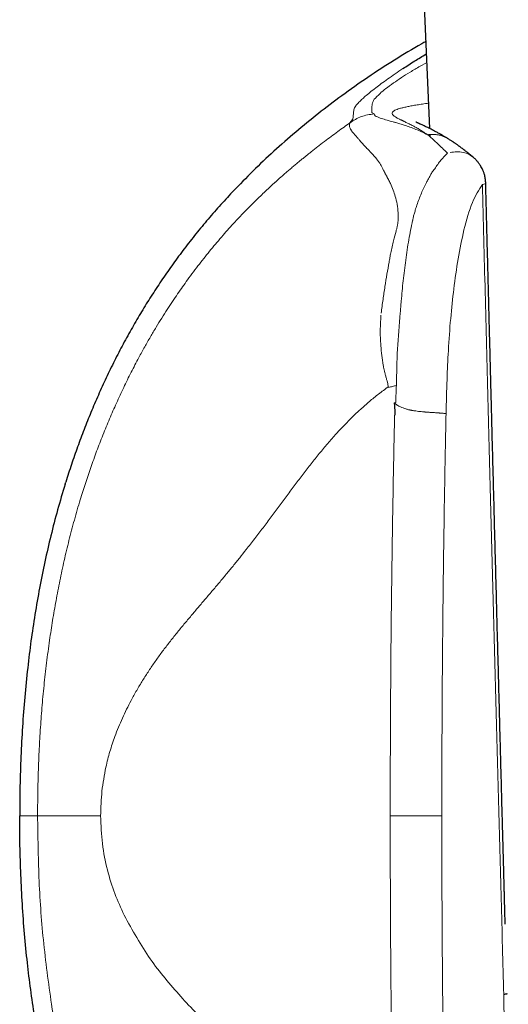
# Model space of a CAD drawing. Header units: millimetres. Extents: x 8 to 913, y 12 to 937.
# Tile 55 of 73: x 500 to 513, y 642 to 669. Entities that reach past the tile are written whole.
import ezdxf

# ---------------------------------------------------------------- set-up
doc = ezdxf.new("R2010")
doc.units = ezdxf.units.MM

msp = doc.modelspace()

# ---------------------------------------------------------------- linework, layer by layer
at = {"color": 7, "linetype": 'Continuous', "lineweight": 30}
for p, q in [((511.108, 669.975), (511.267, 666.299)), ((509.034, 666.46), (509.108, 666.555)), ((511.275, 666.128), (511.277, 666.073)), ((511.784, 666.012), (511.792, 666.007)), ((505.719, 664.504), (505.736, 664.522)), ((501.014, 656.277), (501.033, 656.339))]:
    msp.add_line(p, q, dxfattribs=at)
at = {"color": 252, "linetype": 'Continuous', "lineweight": 0}
for p, q in [((511.187, 668.15), (511.004, 668.051)), ((509.108, 666.555), (509.136, 666.826)), ((511.213, 666.121), (511.243, 666.105)), ((511.243, 666.105), (511.283, 666.068)), ((511.283, 666.068), (511.382, 665.975)), ((510.163, 646.938), (511.616, 646.938)), ((513.359, 641.906), (513.487, 627.418))]:
    msp.add_line(p, q, dxfattribs=at)
at = {"color": 7, "linetype": 'Continuous', "lineweight": 30}
for points, knots in [([(511.161, 668.745), (511.124, 668.725), (510.825, 668.56), (510.279, 668.224), (509.529, 667.738), (508.817, 667.236), (508.141, 666.722), (507.502, 666.2), (506.887, 665.659), (506.296, 665.103), (505.922, 664.715), (505.736, 664.522)], [0, 0, 0, 0, 0.018393, 0.148683, 0.278251, 0.406995, 0.527541, 0.647187, 0.765858, 0.883484, 1, 1, 1, 1]), ([(510.521, 667.984), (510.628, 668.055), (510.829, 668.187), (511.066, 668.331), (511.177, 668.398)], [0, 0, 0, 0, 0.533433, 1, 1, 1, 1]), ([(511.784, 666.013), (511.783, 666.014), (511.766, 666.024), (511.737, 666.042), (511.699, 666.065), (511.669, 666.082), (511.646, 666.096), (511.628, 666.106), (511.613, 666.115), (511.597, 666.124), (511.573, 666.138), (511.538, 666.157), (511.494, 666.182), (511.44, 666.211), (511.378, 666.243), (511.312, 666.277), (511.249, 666.308), (511.194, 666.335), (511.145, 666.358), (511.1, 666.379), (511.058, 666.399), (511.024, 666.414), (510.998, 666.426), (510.978, 666.436), (510.959, 666.444), (510.941, 666.453), (510.923, 666.461), (510.907, 666.469), (510.895, 666.474), (510.888, 666.478), (510.885, 666.479), (510.885, 666.479), (510.885, 666.479)], [0, 0, 0, 0, 0.003123, 0.036663, 0.064647, 0.087133, 0.104163, 0.115932, 0.126997, 0.138657, 0.150907, 0.182441, 0.217255, 0.255306, 0.310321, 0.368415, 0.425537, 0.477402, 0.524652, 0.571895, 0.620131, 0.667876, 0.696553, 0.724275, 0.754055, 0.787482, 0.824543, 0.866223, 0.906976, 0.946825, 0.984535, 1, 1, 1, 1]), ([(512.504, 665.481), (512.491, 665.492), (512.467, 665.513), (512.434, 665.54), (512.407, 665.563), (512.386, 665.58), (512.371, 665.593), (512.356, 665.605), (512.338, 665.619), (512.313, 665.64), (512.278, 665.667), (512.238, 665.699), (512.195, 665.731), (512.156, 665.76), (512.125, 665.784), (512.099, 665.802), (512.077, 665.818), (512.053, 665.835), (512.026, 665.854), (511.999, 665.873), (511.976, 665.888), (511.958, 665.901), (511.942, 665.912), (511.923, 665.924), (511.899, 665.94), (511.869, 665.96), (511.833, 665.983), (511.807, 666), (511.793, 666.008)], [0, 0, 0, 0, 0.052636, 0.097176, 0.133647, 0.162065, 0.182441, 0.196049, 0.221875, 0.256231, 0.299108, 0.362797, 0.421459, 0.474787, 0.521077, 0.552841, 0.580444, 0.613982, 0.654173, 0.694195, 0.730833, 0.753605, 0.774968, 0.801586, 0.837332, 0.882249, 0.936421, 1, 1, 1, 1]), ([(512.851, 664.749), (512.851, 664.758), (512.851, 664.787), (512.847, 664.835), (512.839, 664.892), (512.829, 664.947), (512.817, 664.995), (512.805, 665.036), (512.793, 665.072), (512.778, 665.109), (512.759, 665.152), (512.734, 665.202), (512.705, 665.25), (512.676, 665.293), (512.65, 665.329), (512.624, 665.361), (512.597, 665.391), (512.573, 665.417), (512.548, 665.441), (512.527, 665.461), (512.512, 665.474), (512.506, 665.48)], [0, 0, 0, 0, 0.0324559, 0.1052695, 0.1713696, 0.2420119, 0.3037463, 0.3515732, 0.3951955, 0.4393923, 0.4942174, 0.5662633, 0.6383351, 0.6981781, 0.7506302, 0.7993195, 0.846879, 0.8953408, 0.9270396, 0.971129, 1, 1, 1, 1]), ([(505.719, 664.504), (505.595, 664.371), (505.349, 664.106), (504.995, 663.697), (504.654, 663.282), (504.327, 662.86), (504.015, 662.435), (503.718, 662.007), (503.435, 661.575), (503.163, 661.139), (502.992, 660.843), (502.907, 660.695)], [0, 0, 0, 0, 0.11475, 0.228687, 0.341818, 0.454218, 0.565964, 0.67515, 0.783842, 0.892106, 1, 1, 1, 1]), ([(513.4, 643.881), (513.399, 643.91), (513.397, 643.971), (513.395, 644.06), (513.393, 644.143), (513.391, 644.212), (513.389, 644.267), (513.388, 644.308), (513.387, 644.338), (513.387, 644.364), (513.386, 644.391), (513.385, 644.421), (513.384, 644.453), (513.383, 644.5), (513.381, 644.564), (513.379, 644.646), (513.377, 644.741), (513.374, 644.848), (513.37, 644.969), (513.367, 645.1), (513.363, 645.243), (513.354, 645.571), (513.341, 646.075), (513.321, 646.79), (513.302, 647.531), (513.281, 648.299), (513.261, 649.071), (513.24, 649.849), (513.219, 650.633), (513.199, 651.408), (513.178, 652.179), (513.158, 652.959), (513.137, 653.75), (513.116, 654.55), (513.095, 655.35), (513.074, 656.151), (513.053, 656.948), (513.032, 657.739), (513.017, 658.326), (513.007, 658.712), (513.002, 658.901), (512.997, 659.09), (512.993, 659.277), (512.988, 659.464), (512.983, 659.653), (512.977, 659.857), (512.972, 660.082), (512.965, 660.332), (512.958, 660.601), (512.951, 660.888), (512.943, 661.194), (512.935, 661.519), (512.926, 661.863), (512.916, 662.225), (512.907, 662.606), (512.896, 663.002), (512.886, 663.415), (512.875, 663.844), (512.863, 664.29), (512.855, 664.594), (512.851, 664.749)], [0, 0, 0, 0, 0.004188, 0.008789, 0.012753, 0.016079, 0.018769, 0.02061, 0.021957, 0.023104, 0.02439, 0.025814, 0.027377, 0.029078, 0.032558, 0.036504, 0.040917, 0.046162, 0.051942, 0.058258, 0.06511, 0.072456, 0.105355, 0.137629, 0.175234, 0.21196, 0.24806, 0.286186, 0.323738, 0.36076, 0.397675, 0.43459, 0.472944, 0.511297, 0.54965, 0.588003, 0.626352, 0.664313, 0.701645, 0.710747, 0.719811, 0.728837, 0.737824, 0.746774, 0.755686, 0.764993, 0.776084, 0.788069, 0.800949, 0.814723, 0.829391, 0.844954, 0.861411, 0.878763, 0.897008, 0.916148, 0.935817, 0.956349, 0.977743, 1, 1, 1, 1]), ([(502.907, 660.695), (502.82, 660.539), (502.646, 660.228), (502.401, 659.753), (502.168, 659.274), (501.947, 658.79), (501.739, 658.304), (501.545, 657.817), (501.363, 657.328), (501.191, 656.836), (501.085, 656.505), (501.033, 656.339)], [0, 0, 0, 0, 0.112672, 0.22506, 0.33722, 0.449204, 0.56106, 0.670833, 0.78056, 0.890273, 1, 1, 1, 1]), ([(510.276, 658.569), (510.277, 658.554), (510.28, 658.525), (510.283, 658.483), (510.286, 658.444), (510.288, 658.408), (510.29, 658.376), (510.292, 658.347), (510.293, 658.321), (510.293, 658.291), (510.293, 658.255), (510.289, 658.227), (510.287, 658.213)], [0, 0, 0, 0, 0.127564, 0.245928, 0.355095, 0.455073, 0.545871, 0.6275, 0.699975, 0.763321, 0.885106, 1, 1, 1, 1]), ([(501.014, 656.278), (500.942, 656.038), (500.798, 655.557), (500.61, 654.828), (500.44, 654.094), (500.291, 653.354), (500.161, 652.61), (500.05, 651.862), (499.954, 651.085), (499.873, 650.279), (499.81, 649.446), (499.767, 648.611), (499.74, 647.775), (499.737, 647.217), (499.736, 646.938)], [0, 0, 0, 0, 0.079455, 0.158984, 0.238608, 0.318341, 0.398193, 0.478163, 0.558248, 0.646458, 0.734772, 0.823159, 0.911582, 1, 1, 1, 1]), ([(501.014, 637.599), (500.941, 637.843), (500.794, 638.331), (500.603, 639.07), (500.432, 639.81), (500.282, 640.552), (500.153, 641.297), (500.042, 642.043), (499.947, 642.817), (499.869, 643.617), (499.807, 644.445), (499.766, 645.274), (499.74, 646.106), (499.737, 646.661), (499.736, 646.938)], [0, 0, 0, 0, 0.080949, 0.161507, 0.241757, 0.321771, 0.401616, 0.481352, 0.56103, 0.648666, 0.736342, 0.8241, 0.911977, 1, 1, 1, 1]), ([(513.452, 641.922), (513.452, 641.922), (513.451, 641.921), (513.443, 641.918), (513.426, 641.914), (513.399, 641.91), (513.373, 641.907), (513.359, 641.906)], [0, 0, 0, 0, 0.068694, 0.283817, 0.511674, 0.750948, 1, 1, 1, 1])]:
    msp.add_open_spline(points, degree=3, knots=knots, dxfattribs=at)
at = {"color": 252, "linetype": 'Continuous', "lineweight": 0}
for points, knots in [([(509.358, 667.11), (509.39, 667.14), (509.453, 667.198), (509.587, 667.309), (509.784, 667.465), (510.069, 667.678), (510.373, 667.884), (510.521, 667.984)], [0, 0, 0, 0, 0.171883, 0.337058, 0.496428, 0.753798, 1, 1, 1, 1]), ([(511.004, 668.051), (510.908, 667.995), (510.712, 667.88), (510.464, 667.722), (510.228, 667.56), (510.016, 667.405), (509.925, 667.327), (509.876, 667.285)], [0, 0, 0, 0, 0.155294, 0.319376, 0.496351, 0.733224, 1, 1, 1, 1]), ([(509.876, 667.285), (509.814, 667.225), (509.689, 667.103), (509.672, 667.045), (509.663, 667.016)], [0, 0, 0, 0, 0.4967772, 1, 1, 1, 1]), ([(509.136, 666.826), (509.143, 666.843), (509.155, 666.874), (509.192, 666.933), (509.25, 667.005), (509.323, 667.076), (509.358, 667.11)], [0, 0, 0, 0, 0.277881, 0.499061, 0.761289, 1, 1, 1, 1]), ([(509.663, 667.016), (509.656, 666.972), (509.643, 666.884), (509.642, 666.795), (509.642, 666.75)], [0, 0, 0, 0, 0.49932, 1, 1, 1, 1]), ([(510.254, 666.784), (510.267, 666.792), (510.294, 666.809), (510.354, 666.834), (510.428, 666.859), (510.519, 666.883), (510.624, 666.907), (510.745, 666.932), (510.881, 666.956), (511.032, 666.98), (511.151, 666.998), (511.224, 667.008), (511.237, 667.01)], [0, 0, 0, 0, 0.109027, 0.217931, 0.326722, 0.435408, 0.543991, 0.652476, 0.760862, 0.869151, 0.977343, 1, 1, 1, 1]), ([(509.708, 666.708), (509.584, 666.69), (509.341, 666.657), (509.134, 666.525), (509.034, 666.46)], [0, 0, 0, 0, 0.511996, 1, 1, 1, 1]), ([(509.642, 666.75), (509.653, 666.743), (509.676, 666.73), (509.697, 666.715), (509.708, 666.708)], [0, 0, 0, 0, 0.499793, 1, 1, 1, 1]), ([(509.708, 666.708), (509.712, 666.689), (509.72, 666.653), (509.825, 666.612), (509.878, 666.592)], [0, 0, 0, 0, 0.497365, 1, 1, 1, 1]), ([(511.213, 666.121), (511.206, 666.126), (511.191, 666.137), (511.164, 666.157), (511.13, 666.181), (511.087, 666.209), (511.039, 666.239), (510.992, 666.268), (510.945, 666.295), (510.898, 666.321), (510.85, 666.348), (510.801, 666.373), (510.734, 666.408), (510.652, 666.449), (510.585, 666.481), (510.544, 666.501), (510.524, 666.51), (510.505, 666.52), (510.486, 666.529), (510.469, 666.537), (510.44, 666.551), (510.403, 666.57), (510.36, 666.592), (510.324, 666.613), (510.292, 666.633), (510.266, 666.652), (510.245, 666.671), (510.225, 666.694), (510.213, 666.722), (510.22, 666.753), (510.243, 666.773), (510.254, 666.783)], [0, 0, 0, 0, 0.00942, 0.022575, 0.039552, 0.060466, 0.085471, 0.11068, 0.131098, 0.158166, 0.184015, 0.20858, 0.239293, 0.299852, 0.358531, 0.373551, 0.388414, 0.403115, 0.417647, 0.432003, 0.446178, 0.489313, 0.532392, 0.575314, 0.617934, 0.660117, 0.70174, 0.746819, 0.831779, 0.916307, 1, 1, 1, 1]), ([(504.457, 662.03), (504.513, 662.107), (504.624, 662.259), (504.791, 662.477), (504.955, 662.686), (505.118, 662.889), (505.286, 663.09), (505.455, 663.287), (505.582, 663.43), (505.662, 663.52), (505.699, 663.56), (505.735, 663.6), (505.77, 663.638), (505.806, 663.677), (505.84, 663.714), (505.911, 663.79), (506.019, 663.904), (506.166, 664.056), (506.319, 664.209), (506.47, 664.357), (506.619, 664.499), (506.76, 664.632), (506.859, 664.723), (506.915, 664.773), (506.933, 664.789), (506.951, 664.806), (506.969, 664.822), (506.986, 664.838), (507.023, 664.871), (507.08, 664.922), (507.16, 664.992), (507.245, 665.066), (507.336, 665.144), (507.43, 665.223), (507.522, 665.301), (507.608, 665.373), (507.689, 665.439), (507.767, 665.502), (507.847, 665.567), (507.931, 665.634), (508.02, 665.704), (508.146, 665.804), (508.306, 665.927), (508.497, 666.071), (508.681, 666.207), (508.859, 666.336), (508.977, 666.42), (509.034, 666.46)], [0, 0, 0, 0, 0.0387852, 0.0762224, 0.1123148, 0.1480384, 0.183735, 0.221488, 0.2576702, 0.2655787, 0.2734091, 0.2811614, 0.288836, 0.296433, 0.3039527, 0.3113954, 0.3422, 0.3743205, 0.407789, 0.4426341, 0.4744569, 0.5073807, 0.5372757, 0.541255, 0.5452492, 0.5492584, 0.5532827, 0.5573219, 0.5613762, 0.5781326, 0.5961566, 0.6154512, 0.636019, 0.6578629, 0.6792411, 0.6985864, 0.7163294, 0.7336005, 0.7510814, 0.7694662, 0.7893262, 0.8097622, 0.8520118, 0.8921588, 0.9302039, 0.9661495, 1, 1, 1, 1]), ([(509.034, 666.46), (509.03, 666.455), (509.024, 666.443), (509.017, 666.425), (509.013, 666.405), (509.013, 666.381), (509.016, 666.355), (509.025, 666.326), (509.039, 666.293), (509.053, 666.268), (509.06, 666.255)], [0, 0, 0, 0, 0.094271, 0.197264, 0.309004, 0.429516, 0.558832, 0.696986, 0.844024, 1, 1, 1, 1]), ([(509.878, 666.592), (509.926, 666.576), (510.025, 666.544), (510.169, 666.503), (510.243, 666.482)], [0, 0, 0, 0, 0.48872, 1, 1, 1, 1]), ([(510.243, 666.482), (510.255, 666.478), (510.278, 666.472), (510.304, 666.465), (510.316, 666.462)], [0, 0, 0, 0, 0.54299, 1, 1, 1, 1]), ([(510.316, 666.462), (510.356, 666.451), (510.435, 666.43), (510.518, 666.404), (510.559, 666.391)], [0, 0, 0, 0, 0.5076316, 1, 1, 1, 1]), ([(509.067, 666.245), (509.066, 666.247), (509.063, 666.25), (509.061, 666.254), (509.06, 666.255)], [0, 0, 0, 0, 0.500054, 1, 1, 1, 1]), ([(509.067, 666.245), (509.071, 666.239), (509.084, 666.22), (509.13, 666.158), (509.191, 666.092), (509.238, 666.04)], [0, 0, 0, 0, 0.11099, 0.314256, 1, 1, 1, 1]), ([(510.559, 666.391), (510.666, 666.355), (510.874, 666.285), (511.102, 666.175), (511.213, 666.121)], [0, 0, 0, 0, 0.512963, 1, 1, 1, 1]), ([(509.263, 666.013), (509.259, 666.018), (509.25, 666.027), (509.242, 666.036), (509.238, 666.04)], [0, 0, 0, 0, 0.500171, 1, 1, 1, 1]), ([(509.308, 665.959), (509.3, 665.968), (509.285, 665.986), (509.27, 666.004), (509.263, 666.013)], [0, 0, 0, 0, 0.500325, 1, 1, 1, 1]), ([(509.5, 665.747), (509.499, 665.748), (509.496, 665.752), (509.485, 665.763), (509.449, 665.8), (509.384, 665.869), (509.335, 665.926), (509.308, 665.959)], [0, 0, 0, 0, 0.014914, 0.044162, 0.145595, 0.519391, 1, 1, 1, 1]), ([(511.213, 666.121), (511.245, 666.125), (511.309, 666.134), (511.405, 666.132), (511.5, 666.121), (511.592, 666.1), (511.68, 666.068), (511.744, 666.038), (511.777, 666.017), (511.784, 666.012)], [0, 0, 0, 0, 0.159609, 0.319314, 0.479186, 0.63917, 0.79914, 0.958965, 1, 1, 1, 1]), ([(511.382, 665.975), (511.442, 665.919), (511.541, 665.827), (511.681, 665.696), (511.752, 665.624), (511.778, 665.599)], [0, 0, 0, 0, 0.496664, 0.820633, 1, 1, 1, 1]), ([(509.785, 665.434), (509.736, 665.492), (509.636, 665.608), (509.545, 665.701), (509.5, 665.747)], [0, 0, 0, 0, 0.498425, 1, 1, 1, 1]), ([(511.778, 665.599), (511.715, 665.537), (511.586, 665.411), (511.472, 665.246), (511.415, 665.162)], [0, 0, 0, 0, 0.493293, 1, 1, 1, 1]), ([(511.852, 665.619), (511.912, 665.629), (512.037, 665.65), (512.219, 665.63), (512.382, 665.575), (512.466, 665.506), (512.503, 665.476)], [0, 0, 0, 0, 0.245592, 0.508327, 0.783352, 1, 1, 1, 1]), ([(509.979, 665.116), (509.966, 665.144), (509.939, 665.201), (509.892, 665.281), (509.841, 665.36), (509.804, 665.409), (509.785, 665.434)], [0, 0, 0, 0, 0.228397, 0.471102, 0.728271, 1, 1, 1, 1]), ([(509.984, 665.105), (509.984, 665.107), (509.982, 665.11), (509.98, 665.114), (509.979, 665.116)], [0, 0, 0, 0, 0.500029, 1, 1, 1, 1]), ([(510.188, 664.702), (510.182, 664.718), (510.167, 664.751), (510.142, 664.802), (510.113, 664.859), (510.092, 664.898), (510.08, 664.921), (510.078, 664.925), (510.075, 664.93), (510.072, 664.936), (510.068, 664.943), (510.061, 664.957), (510.048, 664.981), (510.033, 665.008), (510.022, 665.031), (510.014, 665.046), (510.007, 665.06), (510, 665.073), (509.994, 665.085), (509.989, 665.095), (509.986, 665.102), (509.984, 665.105)], [0, 0, 0, 0, 0.104437, 0.225132, 0.362071, 0.515214, 0.523372, 0.533836, 0.546605, 0.56168, 0.57906, 0.598742, 0.671596, 0.76513, 0.807593, 0.847081, 0.883596, 0.917144, 0.947725, 0.975343, 1, 1, 1, 1]), ([(511.415, 665.162), (511.387, 665.127), (511.339, 665.064), (511.303, 664.995), (511.288, 664.966)], [0, 0, 0, 0, 0.567145, 1, 1, 1, 1]), ([(511.186, 664.779), (511.136, 664.678), (511.033, 664.475), (510.953, 664.251), (510.913, 664.139)], [0, 0, 0, 0, 0.4954056, 1, 1, 1, 1]), ([(511.288, 664.966), (511.27, 664.936), (511.236, 664.875), (511.203, 664.811), (511.186, 664.779)], [0, 0, 0, 0, 0.494623, 1, 1, 1, 1]), ([(510.319, 664.333), (510.3, 664.395), (510.262, 664.527), (510.214, 664.642), (510.188, 664.702)], [0, 0, 0, 0, 0.471449, 1, 1, 1, 1]), ([(512.238, 663.438), (512.31, 663.713), (512.445, 664.229), (512.658, 664.566), (512.758, 664.723)], [0, 0, 0, 0, 0.532246, 1, 1, 1, 1]), ([(512.758, 664.723), (512.787, 664.728), (512.841, 664.737), (512.846, 664.745), (512.848, 664.749)], [0, 0, 0, 0, 0.5311, 1, 1, 1, 1]), ([(512.758, 664.723), (512.771, 664.212), (512.797, 663.194), (512.836, 661.674), (512.875, 660.168), (512.914, 658.675), (512.952, 657.205), (512.99, 655.758), (513.028, 654.332), (513.065, 652.919), (513.102, 651.511), (513.139, 650.106), (513.176, 648.706), (513.213, 647.319), (513.25, 645.946), (513.287, 644.587), (513.323, 643.242), (513.347, 642.35), (513.359, 641.906)], [0, 0, 0, 0, 0.067208, 0.133815, 0.199821, 0.265227, 0.330032, 0.393095, 0.455579, 0.517484, 0.578809, 0.640789, 0.702165, 0.762939, 0.823109, 0.882676, 0.941639, 1, 1, 1, 1]), ([(510.39, 663.861), (510.384, 663.944), (510.372, 664.113), (510.337, 664.259), (510.319, 664.333)], [0, 0, 0, 0, 0.489729, 1, 1, 1, 1]), ([(510.913, 664.139), (510.898, 664.093), (510.871, 664.01), (510.848, 663.926), (510.838, 663.888)], [0, 0, 0, 0, 0.55494, 1, 1, 1, 1]), ([(510.369, 663.587), (510.377, 663.636), (510.392, 663.731), (510.391, 663.819), (510.39, 663.861)], [0, 0, 0, 0, 0.515431, 1, 1, 1, 1]), ([(510.793, 663.702), (510.756, 663.524), (510.679, 663.161), (510.626, 662.783), (510.599, 662.59)], [0, 0, 0, 0, 0.490004, 1, 1, 1, 1]), ([(510.806, 663.766), (510.803, 663.751), (510.8, 663.733), (510.796, 663.712), (510.794, 663.705), (510.793, 663.702)], [0, 0, 0, 0, 0.675063, 0.88157, 1, 1, 1, 1]), ([(510.808, 663.777), (510.807, 663.775), (510.807, 663.771), (510.806, 663.767), (510.806, 663.766)], [0, 0, 0, 0, 0.499981, 1, 1, 1, 1]), ([(510.838, 663.888), (510.833, 663.87), (510.822, 663.833), (510.813, 663.796), (510.808, 663.777)], [0, 0, 0, 0, 0.489785, 1, 1, 1, 1]), ([(510.328, 663.407), (510.303, 663.317), (510.245, 663.113), (510.203, 662.907), (510.179, 662.791)], [0, 0, 0, 0, 0.4407325, 1, 1, 1, 1]), ([(510.369, 663.587), (510.364, 663.557), (510.353, 663.497), (510.336, 663.436), (510.328, 663.407)], [0, 0, 0, 0, 0.509938, 1, 1, 1, 1]), ([(511.953, 661.776), (511.991, 662.063), (512.066, 662.636), (512.181, 663.171), (512.238, 663.438)], [0, 0, 0, 0, 0.499728, 1, 1, 1, 1]), ([(510.179, 662.791), (510.171, 662.748), (510.154, 662.661), (510.138, 662.574), (510.131, 662.53)], [0, 0, 0, 0, 0.500581, 1, 1, 1, 1]), ([(510.599, 662.59), (510.574, 662.396), (510.525, 662.016), (510.491, 661.628), (510.474, 661.437)], [0, 0, 0, 0, 0.509358, 1, 1, 1, 1]), ([(510.131, 662.53), (510.111, 662.419), (510.071, 662.193), (510.014, 661.842), (509.959, 661.475), (509.926, 661.224), (509.91, 661.096)], [0, 0, 0, 0, 0.236343, 0.481823, 0.736385, 1, 1, 1, 1]), ([(503.09, 659.847), (503.144, 659.946), (503.25, 660.142), (503.413, 660.426), (503.573, 660.697), (503.73, 660.953), (503.884, 661.195), (504.034, 661.423), (504.178, 661.637), (504.318, 661.838), (504.411, 661.967), (504.457, 662.03)], [0, 0, 0, 0, 0.1309202, 0.2570609, 0.3784296, 0.4950303, 0.6068638, 0.7120585, 0.8126495, 0.9086318, 1, 1, 1, 1]), ([(511.734, 658.267), (511.743, 658.587), (511.758, 659.179), (511.799, 660.075), (511.857, 660.929), (511.922, 661.502), (511.953, 661.776)], [0, 0, 0, 0, 0.271257, 0.500272, 0.760144, 1, 1, 1, 1]), ([(510.474, 661.437), (510.469, 661.381), (510.459, 661.269), (510.45, 661.157), (510.445, 661.101)], [0, 0, 0, 0, 0.5040444, 1, 1, 1, 1]), ([(509.899, 660.179), (509.89, 660.334), (509.874, 660.62), (509.894, 660.907), (509.903, 661.039)], [0, 0, 0, 0, 0.541902, 1, 1, 1, 1]), ([(510.445, 661.101), (510.417, 660.762), (510.359, 660.087), (510.344, 659.402), (510.336, 659.06)], [0, 0, 0, 0, 0.500956, 1, 1, 1, 1]), ([(509.967, 659.632), (509.952, 659.722), (509.923, 659.904), (509.907, 660.087), (509.899, 660.179)], [0, 0, 0, 0, 0.498639, 1, 1, 1, 1]), ([(500.576, 651.885), (500.604, 652.07), (500.659, 652.442), (500.756, 653), (500.864, 653.562), (500.985, 654.128), (501.121, 654.697), (501.272, 655.27), (501.426, 655.803), (501.582, 656.297), (501.736, 656.752), (501.9, 657.208), (502.077, 657.665), (502.263, 658.117), (502.457, 658.563), (502.66, 659), (502.869, 659.429), (503.016, 659.708), (503.089, 659.847)], [0, 0, 0, 0, 0.066216, 0.133232, 0.201065, 0.269739, 0.339281, 0.409722, 0.481102, 0.537749, 0.595022, 0.652949, 0.711498, 0.770425, 0.828384, 0.886148, 0.943443, 1, 1, 1, 1]), ([(510.11, 659.023), (510.107, 659.041), (510.099, 659.082), (510.083, 659.15), (510.062, 659.232), (510.038, 659.324), (510.015, 659.415), (509.995, 659.498), (509.979, 659.569), (509.971, 659.612), (509.967, 659.632)], [0, 0, 0, 0, 0.086491, 0.197365, 0.332842, 0.493128, 0.651157, 0.78838, 0.904685, 1, 1, 1, 1]), ([(510.11, 659.023), (510.019, 658.956), (509.837, 658.821), (509.577, 658.608), (509.328, 658.389), (509.092, 658.165), (508.866, 657.936), (508.636, 657.69), (508.403, 657.425), (508.167, 657.141), (507.938, 656.854), (507.711, 656.562), (507.487, 656.265), (507.262, 655.963), (507.038, 655.66), (506.812, 655.355), (506.582, 655.048), (506.348, 654.741), (506.129, 654.459), (505.925, 654.203), (505.737, 653.971), (505.545, 653.737), (505.348, 653.5), (505.145, 653.261), (504.942, 653.022), (504.739, 652.783), (504.536, 652.544), (504.331, 652.3), (504.126, 652.05), (503.927, 651.797), (503.733, 651.542), (503.548, 651.286), (503.368, 651.022), (503.193, 650.751), (503.027, 650.473), (502.876, 650.203), (502.743, 649.941), (502.624, 649.69), (502.514, 649.434), (502.419, 649.191), (502.339, 648.962), (502.272, 648.749), (502.212, 648.533), (502.178, 648.384), (502.161, 648.31)], [0, 0, 0, 0, 0.023808, 0.047181, 0.070146, 0.092722, 0.114954, 0.136913, 0.162536, 0.187977, 0.213328, 0.238677, 0.264627, 0.290749, 0.31713, 0.34386, 0.371032, 0.39876, 0.427181, 0.448814, 0.470979, 0.493749, 0.517199, 0.541389, 0.566354, 0.590631, 0.615645, 0.641349, 0.66765, 0.694456, 0.72022, 0.746251, 0.77244, 0.798684, 0.824884, 0.850951, 0.872683, 0.894222, 0.91553, 0.936544, 0.9528, 0.968801, 0.984535, 1, 1, 1, 1]), ([(510.118, 659.002), (510.117, 659.005), (510.114, 659.013), (510.112, 659.02), (510.11, 659.023)], [0, 0, 0, 0, 0.5004143, 1, 1, 1, 1]), ([(510.118, 659.002), (510.154, 659.011), (510.226, 659.031), (510.3, 659.049), (510.337, 659.059)], [0, 0, 0, 0, 0.498994, 1, 1, 1, 1]), ([(510.336, 659.059), (510.333, 658.985), (510.327, 658.825), (510.321, 658.664), (510.318, 658.578)], [0, 0, 0, 0, 0.4617, 1, 1, 1, 1]), ([(510.318, 658.578), (510.318, 658.578), (510.318, 658.578), (510.318, 658.577), (510.317, 658.576), (510.314, 658.574), (510.3, 658.571), (510.287, 658.57), (510.276, 658.569)], [0, 0, 0, 0, 0.00786, 0.016007, 0.034625, 0.087634, 0.274678, 1, 1, 1, 1]), ([(510.276, 658.569), (510.303, 658.548), (510.357, 658.505), (510.442, 658.459), (510.524, 658.424), (510.6, 658.398), (510.664, 658.38), (510.712, 658.369), (510.743, 658.363), (510.775, 658.356), (510.809, 658.35), (510.844, 658.345), (510.893, 658.338), (510.957, 658.329), (511.037, 658.321), (511.097, 658.315), (511.138, 658.312), (511.158, 658.31), (511.18, 658.309), (511.203, 658.307), (511.227, 658.305), (511.252, 658.304), (511.29, 658.301), (511.343, 658.298), (511.409, 658.293), (511.464, 658.29), (511.508, 658.287), (511.537, 658.284), (511.56, 658.283), (511.578, 658.281), (511.595, 658.28), (511.621, 658.278), (511.655, 658.275), (511.697, 658.271), (511.721, 658.268), (511.734, 658.267)], [0, 0, 0, 0, 0.065532, 0.13249, 0.178365, 0.225443, 0.273875, 0.291371, 0.309488, 0.328236, 0.347621, 0.367648, 0.38832, 0.43158, 0.47737, 0.525598, 0.537108, 0.549415, 0.562515, 0.576404, 0.591074, 0.606517, 0.622724, 0.663425, 0.708, 0.756168, 0.781496, 0.80758, 0.825067, 0.837944, 0.852603, 0.868997, 0.906752, 0.950656, 1, 1, 1, 1]), ([(510.287, 658.213), (510.275, 657.663), (510.25, 656.461), (510.217, 654.508), (510.189, 652.253), (510.168, 649.697), (510.165, 647.891), (510.163, 646.938)], [0, 0, 0, 0, 0.146566, 0.31984, 0.519824, 0.746533, 1, 1, 1, 1]), ([(511.616, 646.938), (511.617, 647.569), (511.618, 648.829), (511.628, 650.719), (511.645, 652.608), (511.668, 654.495), (511.697, 656.382), (511.722, 657.638), (511.734, 658.267)], [0, 0, 0, 0, 0.16689, 0.333675, 0.500368, 0.666979, 0.833519, 1, 1, 1, 1]), ([(500.315, 649.353), (500.329, 649.562), (500.359, 649.981), (500.418, 650.611), (500.489, 651.247), (500.547, 651.672), (500.576, 651.885)], [0, 0, 0, 0, 0.245505, 0.49384, 0.745256, 1, 1, 1, 1]), ([(500.239, 646.938), (500.24, 647.068), (500.241, 647.329), (500.247, 647.724), (500.256, 648.125), (500.271, 648.531), (500.29, 648.941), (500.306, 649.216), (500.315, 649.353)], [0, 0, 0, 0, 0.1605239, 0.3239633, 0.4899734, 0.6582105, 0.8283325, 1, 1, 1, 1]), ([(502.161, 648.31), (502.118, 648.087), (502.034, 647.648), (502.021, 647.172), (502.014, 646.938)], [0, 0, 0, 0, 0.507874, 1, 1, 1, 1]), ([(499.736, 646.938), (499.737, 646.938), (499.741, 646.938), (499.762, 646.938), (499.794, 646.938), (499.839, 646.938), (499.895, 646.938), (499.963, 646.938), (500.043, 646.938), (500.134, 646.938), (500.204, 646.938), (500.239, 646.938)], [0, 0, 0, 0, 0.1119894, 0.223983, 0.3359802, 0.4479803, 0.5599826, 0.6699864, 0.779991, 0.8899957, 1, 1, 1, 1]), ([(500.239, 646.938), (500.247, 646.36), (500.262, 645.192), (500.384, 643.416), (500.546, 642.232), (500.63, 641.628)], [0, 0, 0, 0, 0.324014, 0.655125, 1, 1, 1, 1]), ([(500.239, 646.938), (500.278, 646.938), (500.355, 646.938), (500.72, 646.938), (501.25, 646.938), (501.76, 646.938), (502.014, 646.938)], [0, 0, 0, 0, 0.249319, 0.5, 0.750681, 1, 1, 1, 1]), ([(502.014, 646.938), (502.024, 646.673), (502.045, 646.141), (502.196, 645.403), (502.404, 644.731), (502.585, 644.335), (502.676, 644.136)], [0, 0, 0, 0, 0.24669, 0.495352, 0.746903, 1, 1, 1, 1]), ([(510.293, 635.161), (510.28, 635.737), (510.254, 636.994), (510.22, 639.036), (510.19, 641.391), (510.168, 644.06), (510.165, 645.944), (510.163, 646.938)], [0, 0, 0, 0, 0.146911, 0.3203551, 0.5203364, 0.7468724, 1, 1, 1, 1]), ([(511.743, 635.209), (511.729, 635.86), (511.703, 637.161), (511.671, 639.113), (511.647, 641.068), (511.629, 643.023), (511.618, 644.98), (511.617, 646.285), (511.616, 646.938)], [0, 0, 0, 0, 0.1664696, 0.333002, 0.4996092, 0.6663032, 0.8330962, 1, 1, 1, 1]), ([(502.676, 644.136), (502.909, 643.713), (503.369, 642.879), (503.97, 642.189), (504.266, 641.848)], [0, 0, 0, 0, 0.5062834, 1, 1, 1, 1]), ([(504.266, 641.848), (504.416, 641.686), (504.712, 641.364), (505.028, 641.045), (505.186, 640.887)], [0, 0, 0, 0, 0.503048, 1, 1, 1, 1]), ([(500.63, 641.628), (500.692, 641.255), (500.824, 640.467), (501.082, 639.312), (501.394, 638.157), (501.778, 636.955), (502.105, 636.144), (502.285, 635.697)], [0, 0, 0, 0, 0.1832701, 0.3861171, 0.5740144, 0.765104, 1, 1, 1, 1])]:
    msp.add_open_spline(points, degree=3, knots=knots, dxfattribs=at)

doc.saveas('drawing.dxf')
